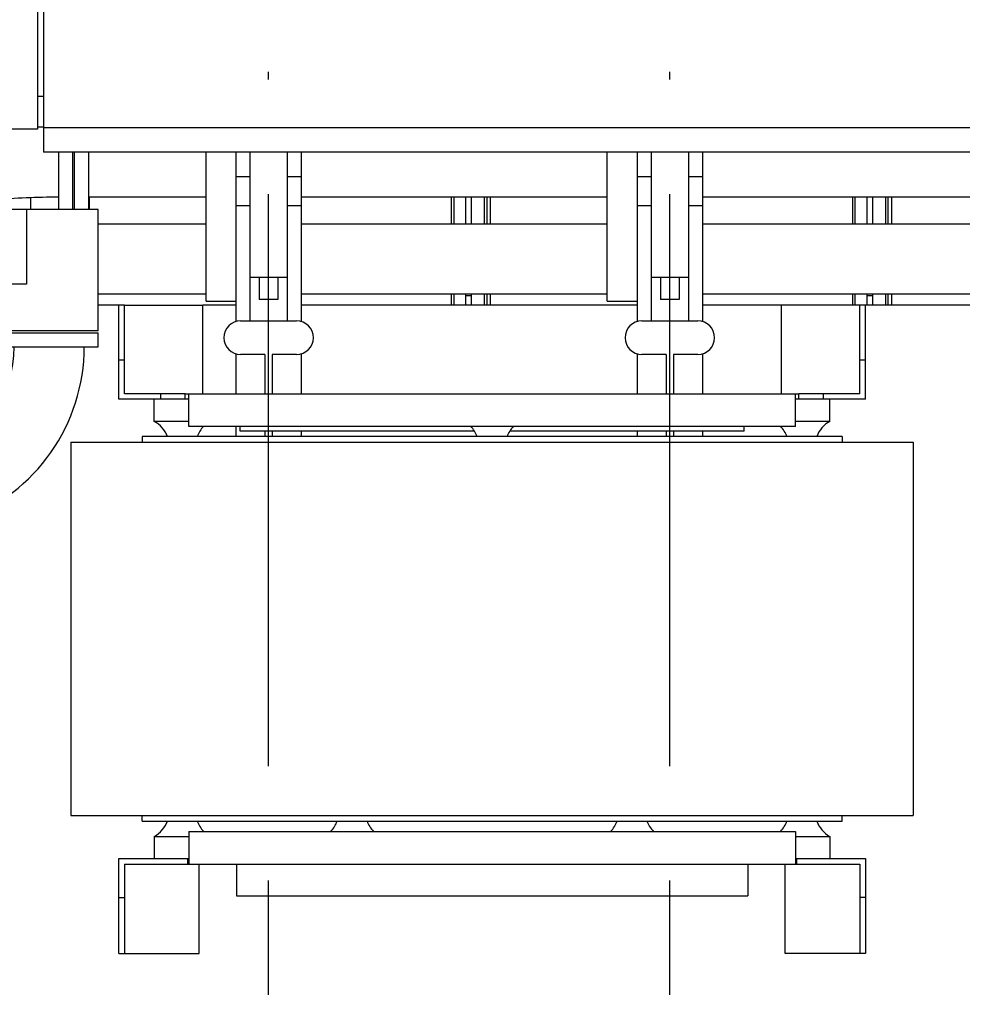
# Model space of a CAD drawing. Header units: millimetres. Extents: x 0 to 1189, y 0 to 841.
# Tile 119 of 175: x 463 to 504, y 701 to 743. Entities that reach past the tile are written whole.
import ezdxf
from ezdxf.enums import TextEntityAlignment as Align

# ---------------------------------------------------------------- set-up
doc = ezdxf.new("R2010")
doc.units = ezdxf.units.MM
doc.header["$LTSCALE"] = 65.395
doc.linetypes.add('CENTER', pattern=[0.6, 0.375, -0.075, 0.075, -0.075])
doc.layers.get('0').update_dxf_attribs({"linetype": 'CONTINUOUS'})
for name, color, linetype in [('25007_060000_TLKGS_KGS_V_ABL7', 7, 'CONTINUOUS'), ('25007_061000_TLKGS_KGS_V_ABL48', 7, 'CONTINUOUS'), ('25007_062000_TLKGS_KGS_TL_V_ABL8', 7, 'CONTINUOUS'), ('25007_116500_03_SIMPLE1_A_ABL196', 7, 'CONTINUOUS'), ('25007_116500_03_SIMPLE1_T1_A_PBL197', 7, 'CONTINUOUS'), ('25007_116500_03_SIMPLE1_T2_C_PBL386', 7, 'CONTINUOUS'), ('25007_833000_15_SIMPLE1_D_ABL16', 7, 'CONTINUOUS'), ('25007_833000_15_SIMPLE1_T1_D_PBL65', 7, 'CONTINUOUS'), ('25007_833000_15_SIMPLE1_T2_D_PBL199', 7, 'CONTINUOUS'), ('25007_833000_15_SIMPLE1_T3_D_PBL110', 7, 'CONTINUOUS'), ('25007_833000_15_SIMPLE1_T4_D_PBL17', 7, 'CONTINUOUS'), ('25007_833000_15_SIMPLE1_T5_D_PBL51', 7, 'CONTINUOUS'), ('25007_833000_15_SIMPLE1_T6_D_PBL25', 7, 'CONTINUOUS'), ('25007_833000_15_SIMPLE1_T7_D_PBL165', 7, 'CONTINUOUS'), ('25007_833000_15_SIMPLE1_T8_D_PBL34', 7, 'CONTINUOUS'), ('25007_833000_15_SIMPLE1_T9_D_PBL33', 7, 'CONTINUOUS'), ('25007_833000_15_SIMPLE1_T9_D_PBL59', 7, 'CONTINUOUS'), ('25007_884500_27_SIMPLE1_T1_X_PBL219', 7, 'CONTINUOUS'), ('25007_884500_27_SIMPLE1_T2_X_PBL220', 7, 'CONTINUOUS'), ('25007_884500_27_SIMPLE1_T3_X_PBL212', 7, 'CONTINUOUS'), ('25007_884500_27_SIMPLE1_X_ABL211', 7, 'CONTINUOUS'), ('25067_000000_IMO-2_SKL_PBL234', 7, 'CONTINUOUS'), ('25067_000000_TLKGS_MARKETING_ABL2', 7, 'CONTINUOUS'), ('25067_030000_TLKGS_V_ABL3', 7, 'CONTINUOUS'), ('25067_100000_TLKGS_V_ABL182', 7, 'CONTINUOUS'), ('25067_111000_21_SIMPLE1_A_ABL183', 7, 'CONTINUOUS'), ('25067_111000_21_SIMPLE1_T1_A_PBL184', 7, 'CONTINUOUS'), ('25067_111000_21_SIMPLE1_T2_A_PBL216', 7, 'CONTINUOUS'), ('25067_111000_21_SIMPLE1_T2_A_PBL244', 7, 'CONTINUOUS'), ('25067_111000_21_SIMPLE1_T2_A_PBL254', 7, 'CONTINUOUS'), ('25067_171000_21_SIMPLE1_A_ABL383', 7, 'CONTINUOUS'), ('25067_171000_21_SIMPLE1_T1_A_PBL384', 7, 'CONTINUOUS'), ('25067_700000_TLKGS_V_ABL4', 7, 'CONTINUOUS'), ('25067_727000_27_SIMPLE1_A_ABL5', 7, 'CONTINUOUS'), ('25067_727000_27_SIMPLE1_T1_A_PBL6', 7, 'CONTINUOUS'), ('25067_727200_01_SIMPLE1_T1_X_PBL233', 7, 'CONTINUOUS'), ('25067_727200_01_SIMPLE1_X_ABL232', 7, 'CONTINUOUS'), ('25067_800000_TLKGS_V_ABL213', 7, 'CONTINUOUS'), ('25067_832000_02_SIMPLE1_B_ABL214', 7, 'CONTINUOUS'), ('25067_832000_02_SIMPLE1_T1_B_PBL215', 7, 'CONTINUOUS'), ('new_view_1_VBL0', 7, 'CONTINUOUS')]:
    doc.layers.add(name, color=color, linetype=linetype)
doc.styles.get("Standard").update_dxf_attribs({"font": 'txt', "width": 0.6})
doc.dimstyles.new('DIMSTYLE_1', dxfattribs={"dimtxt": 3.5, "dimasz": 3.5, "dimexe": 1.8, "dimexo": 0, "dimgap": 0.875, "dimtad": 1, "dimlfac": 25, "dimdsep": 46, "dimtxsty": 'Standard', "dimblk": '_FILLED', "dimblk1": '_FILLED', "dimblk2": '_FILLED', "dimcen": 0.09, "dimadec": 0, "dimazin": 0, "dimtp": 2, "dimtm": 2, "dimtfac": 1, "dimtofl": 0, "dimtmove": 0, "dimatfit": 3, "dimldrblk": '_FILLED', "dimfxl": 1, "dimtolj": 1, "dimarcsym": 0})

# ---------------------------------------------------------------- blocks, each defined once
blk = doc.blocks.new('_FILLED')
at = {"color": 0, "linetype": 'ByBlock'}
blk.add_solid([(0, 0), (-1, 0.167), (-1, -0.167)], dxfattribs=at)
blk = doc.blocks.new('*D27')
at = {"color": 2, "linetype": 'Continuous'}
for p, q in [((407.48, 792.84), (407.48, 804.576)), ((560, 740.6), (560, 804.576)), ((407.48, 802.776), (483.74, 802.776)), ((560, 802.776), (483.74, 802.776))]:
    blk.add_line(p, q, dxfattribs=at)
at = {"color": 2, "linetype": 'Continuous', "xscale": 3.5, "yscale": 3.5, "zscale": 3.5, "rotation": 180}
blk.add_blockref('_FILLED', (407.48, 802.776), dxfattribs=at)
at = {"color": 2, "linetype": 'Continuous', "xscale": 3.5, "yscale": 3.5, "zscale": 3.5}
blk.add_blockref('_FILLED', (560, 802.776), dxfattribs=at)
at = {"color": 2, "linetype": 'Continuous', "width": 0.60119}
blk.add_text('3813', height=3.5, dxfattribs=at).set_placement((483.74, 803.651), align=Align.CENTER)
blk = doc.blocks.new('25067_727000_27_SIMPLE1_T1_A_PBL6', base_point=(489.375, 762.173))
at = {"layer": '25067_727000_27_SIMPLE1_T1_A_PBL6', "color": 7, "linetype": 'Continuous'}
for p, q in [((464.346, 771.818), (464.346, 737.16)), ((464.09, 770.691), (464.09, 738.14)), ((464.346, 739.54), (464.09, 739.54)), ((571.68, 738.2), (464.346, 738.2)), ((464.09, 738.14), (458.448, 738.14)), ((571.68, 737.16), (464.346, 737.16))]:
    blk.add_line(p, q, dxfattribs=at)
blk = doc.blocks.new('25067_727000_27_SIMPLE1_A_ABL5', base_point=(489.375, 762.173))
at = {"layer": '25067_727000_27_SIMPLE1_T1_A_PBL6'}
blk.add_blockref('25067_727000_27_SIMPLE1_T1_A_PBL6', (489.375, 762.173), dxfattribs=at)
blk = doc.blocks.new('25067_727200_01_SIMPLE1_T1_X_PBL233', base_point=(517, 729.68))
at = {"layer": '25067_727200_01_SIMPLE1_T1_X_PBL233', "color": 7, "linetype": 'Continuous'}
for p, q in [((472.6, 737.16), (472.6, 729.892)), ((473.2, 737.16), (473.2, 729.92)), ((474.8, 737.16), (474.8, 729.92)), ((475.4, 737.16), (475.4, 729.892)), ((489.8, 737.16), (489.8, 729.892)), ((490.4, 737.16), (490.4, 729.92)), ((492, 737.16), (492, 729.92)), ((492.6, 737.16), (492.6, 729.892)), ((472.6, 736.104), (473.2, 736.104)), ((474.8, 736.104), (475.4, 736.104)), ((489.8, 736.104), (490.4, 736.104)), ((492, 736.104), (492.6, 736.104)), ((472.6, 734.864), (473.2, 734.864)), ((474.8, 734.864), (475.4, 734.864)), ((489.8, 734.864), (490.4, 734.864)), ((492, 734.864), (492.6, 734.864)), ((473.2, 731.8), (474.8, 731.8)), ((473.6, 731.8), (473.6, 730.84)), ((474.4, 731.8), (474.4, 730.84)), ((490.4, 731.8), (492, 731.8)), ((490.8, 731.8), (490.8, 730.84)), ((491.6, 731.8), (491.6, 730.84)), ((474.4, 730.84), (473.6, 730.84)), ((491.6, 730.84), (490.8, 730.84)), ((472.8, 729.92), (475.2, 729.92)), ((490, 729.92), (492.4, 729.92)), ((472.6, 728.508), (472.6, 726.8)), ((473.84, 728.48), (472.8, 728.48)), ((473.84, 728.48), (473.84, 726.8)), ((474.16, 728.48), (474.16, 726.8)), ((475.2, 728.48), (474.16, 728.48)), ((475.4, 728.508), (475.4, 726.8)), ((489.8, 728.508), (489.8, 726.8)), ((491.04, 728.48), (490, 728.48)), ((491.04, 728.48), (491.04, 726.8)), ((491.36, 728.48), (491.36, 726.8)), ((492.4, 728.48), (491.36, 728.48)), ((492.6, 728.508), (492.6, 726.8)), ((472.6, 725.4), (472.6, 724.96)), ((473.84, 725.2), (473.84, 724.96)), ((474.16, 725.2), (474.16, 724.96)), ((475.4, 725.2), (475.4, 724.96)), ((489.8, 725.2), (489.8, 724.96)), ((491.04, 725.2), (491.04, 724.96)), ((491.36, 725.2), (491.36, 724.96)), ((492.6, 725.2), (492.6, 724.96))]:
    blk.add_line(p, q, dxfattribs=at)
for centre, start, end in [((472.8, 729.2), 90, 270), ((475.2, 729.2), 270, 90), ((490, 729.2), 90, 270), ((492.4, 729.2), 270, 90)]:
    blk.add_arc(centre, 0.72, start, end, dxfattribs=at)
blk = doc.blocks.new('25067_727200_01_SIMPLE1_X_ABL232', base_point=(517, 729.6801))
at = {"layer": '25067_727200_01_SIMPLE1_T1_X_PBL233'}
blk.add_blockref('25067_727200_01_SIMPLE1_T1_X_PBL233', (517, 729.6801), dxfattribs=at)
blk = doc.blocks.new('25067_700000_TLKGS_V_ABL4', base_point=(489.375, 754.693))
at = {"layer": '25067_727000_27_SIMPLE1_A_ABL5'}
blk.add_blockref('25067_727000_27_SIMPLE1_A_ABL5', (489.375, 762.173), dxfattribs=at)
at = {"layer": '25067_727200_01_SIMPLE1_X_ABL232'}
blk.add_blockref('25067_727200_01_SIMPLE1_X_ABL232', (517, 729.68), dxfattribs=at)
blk = doc.blocks.new('25067_111000_21_SIMPLE1_T1_A_PBL184', base_point=(514.5, 701.1))
at = {"layer": '25067_111000_21_SIMPLE1_T1_A_PBL184', "color": 7, "linetype": 'Continuous'}
for p, q in [((467.58, 730.6), (466.7, 730.6)), ((472.6, 730.6), (471.18, 730.6)), ((489.8, 730.6), (475.4, 730.6)), ((495.98, 730.6), (492.6, 730.6)), ((507, 730.6), (499.58, 730.6))]:
    blk.add_line(p, q, dxfattribs=at)
blk = doc.blocks.new('25067_111000_21_SIMPLE1_T2_A_PBL216', base_point=(474.38, 732.921))
at = {"layer": '25067_111000_21_SIMPLE1_T2_A_PBL216', "color": 7, "linetype": 'Continuous'}
for p, q in [((466.319, 734.696), (466.319, 735.242)), ((481.837, 734.084), (481.837, 735.242)), ((481.949, 734.084), (481.949, 735.242)), ((482.44, 735.242), (482.44, 734.084)), ((481.837, 730.6), (481.837, 731.084)), ((481.949, 730.6), (481.949, 731.084)), ((482.44, 731.084), (482.44, 730.6))]:
    blk.add_line(p, q, dxfattribs=at)
blk = doc.blocks.new('25067_111000_21_SIMPLE1_T2_A_PBL244', base_point=(491.16, 732.921))
at = {"layer": '25067_111000_21_SIMPLE1_T2_A_PBL244', "color": 7, "linetype": 'Continuous'}
for p, q in [((482.68, 735.242), (482.68, 734.084)), ((483.251, 734.084), (483.251, 735.242)), ((483.364, 734.084), (483.364, 735.242)), ((483.519, 734.084), (483.519, 735.242)), ((499.037, 734.084), (499.037, 735.242)), ((499.149, 734.084), (499.149, 735.242)), ((499.64, 735.242), (499.64, 734.084)), ((482.68, 731.084), (482.68, 730.6)), ((483.251, 730.6), (483.251, 731.084)), ((483.364, 730.6), (483.364, 731.084)), ((483.519, 730.6), (483.519, 731.084)), ((499.037, 730.6), (499.037, 731.084)), ((499.149, 730.6), (499.149, 731.084)), ((499.64, 731.084), (499.64, 730.6))]:
    blk.add_line(p, q, dxfattribs=at)
blk = doc.blocks.new('25067_111000_21_SIMPLE1_T2_A_PBL254', base_point=(508.36, 732.921))
at = {"layer": '25067_111000_21_SIMPLE1_T2_A_PBL254', "color": 7, "linetype": 'Continuous'}
for p, q in [((499.88, 735.242), (499.88, 734.084)), ((500.451, 734.084), (500.451, 735.242)), ((500.564, 734.084), (500.564, 735.242)), ((500.719, 734.084), (500.719, 735.242)), ((516.237, 734.084), (516.237, 735.242)), ((516.349, 734.084), (516.349, 735.242)), ((516.84, 735.242), (516.84, 734.084)), ((499.88, 731.084), (499.88, 730.6)), ((500.451, 730.6), (500.451, 731.084)), ((500.564, 730.6), (500.564, 731.084)), ((500.719, 730.6), (500.719, 731.084)), ((516.237, 730.6), (516.237, 731.084)), ((516.349, 730.6), (516.349, 731.084)), ((516.84, 731.084), (516.84, 730.6))]:
    blk.add_line(p, q, dxfattribs=at)
blk = doc.blocks.new('25067_111000_21_SIMPLE1_A_ABL183', base_point=(514.5, 704.38))
at = {"layer": '25067_111000_21_SIMPLE1_T1_A_PBL184'}
blk.add_blockref('25067_111000_21_SIMPLE1_T1_A_PBL184', (514.5, 701.1), dxfattribs=at)
at = {"layer": '25067_111000_21_SIMPLE1_T2_A_PBL216'}
blk.add_blockref('25067_111000_21_SIMPLE1_T2_A_PBL216', (474.38, 732.921), dxfattribs=at)
at = {"layer": '25067_111000_21_SIMPLE1_T2_A_PBL244'}
blk.add_blockref('25067_111000_21_SIMPLE1_T2_A_PBL244', (491.16, 732.921), dxfattribs=at)
at = {"layer": '25067_111000_21_SIMPLE1_T2_A_PBL254'}
blk.add_blockref('25067_111000_21_SIMPLE1_T2_A_PBL254', (508.36, 732.921), dxfattribs=at)
blk = doc.blocks.new('25067_171000_21_SIMPLE1_T1_A_PBL384', base_point=(525.82, 733.88))
at = {"layer": '25067_171000_21_SIMPLE1_T1_A_PBL384', "color": 7, "linetype": 'Continuous'}
for p, q in [((568.74, 730.72), (568.74, 737.16)), ((568.86, 730.72), (568.86, 737.16)), ((569.02, 737.16), (569.02, 730.758)), ((569.08, 737.16), (569.08, 730.72)), ((482.68, 731), (482.44, 731)), ((499.88, 731), (499.64, 731)), ((517.08, 731), (516.84, 731)), ((534.28, 731), (534.04, 731)), ((551.48, 731), (551.24, 731)), ((568.44, 730.72), (569.2, 730.72)), ((569.08, 730.962), (569.02, 730.962)), ((569.08, 730.758), (569.02, 730.758)), ((569.2, 730.6), (569.2, 730.72))]:
    blk.add_line(p, q, dxfattribs=at)
blk = doc.blocks.new('25067_171000_21_SIMPLE1_A_ABL383', base_point=(525.82, 733.88))
at = {"layer": '25067_171000_21_SIMPLE1_T1_A_PBL384'}
blk.add_blockref('25067_171000_21_SIMPLE1_T1_A_PBL384', (525.82, 733.88), dxfattribs=at)
blk = doc.blocks.new('25067_100000_TLKGS_V_ABL182', base_point=(514.5, 704.38))
at = {"layer": '25067_111000_21_SIMPLE1_A_ABL183'}
blk.add_blockref('25067_111000_21_SIMPLE1_A_ABL183', (514.5, 704.38), dxfattribs=at)
at = {"layer": '25067_171000_21_SIMPLE1_A_ABL383'}
blk.add_blockref('25067_171000_21_SIMPLE1_A_ABL383', (525.82, 733.88), dxfattribs=at)
blk = doc.blocks.new('25067_832000_02_SIMPLE1_T1_B_PBL215', base_point=(514.18, 733.961))
at = {"layer": '25067_832000_02_SIMPLE1_T1_B_PBL215', "color": 7, "linetype": 'Continuous'}
for p, q in [((465.68, 734.696), (465.68, 737.16)), ((466.28, 737.16), (466.28, 734.696)), ((471.32, 730.762), (471.32, 737.16)), ((488.52, 730.762), (488.52, 737.16)), ((466.28, 735.242), (471.32, 735.242)), ((475.4, 735.242), (488.52, 735.242)), ((492.6, 735.242), (505.72, 735.242)), ((466.7, 734.084), (471.32, 734.084)), ((475.4, 734.084), (488.52, 734.084)), ((492.6, 734.084), (505.72, 734.084)), ((466.7, 731.084), (471.32, 731.084)), ((475.4, 731.084), (488.52, 731.084)), ((492.6, 731.084), (505.72, 731.084)), ((471.32, 730.762), (472.6, 730.762)), ((488.52, 730.762), (489.8, 730.762))]:
    blk.add_line(p, q, dxfattribs=at)
blk = doc.blocks.new('25067_832000_02_SIMPLE1_B_ABL214', base_point=(514.18, 733.961))
at = {"layer": '25067_832000_02_SIMPLE1_T1_B_PBL215'}
blk.add_blockref('25067_832000_02_SIMPLE1_T1_B_PBL215', (514.18, 733.961), dxfattribs=at)
blk = doc.blocks.new('25067_800000_TLKGS_V_ABL213', base_point=(514.18, 733.961))
at = {"layer": '25067_832000_02_SIMPLE1_B_ABL214'}
blk.add_blockref('25067_832000_02_SIMPLE1_B_ABL214', (514.18, 733.961), dxfattribs=at)
blk = doc.blocks.new('25067_030000_TLKGS_V_ABL3', base_point=(493.835, 729.393))
at = {"layer": '25067_100000_TLKGS_V_ABL182'}
blk.add_blockref('25067_100000_TLKGS_V_ABL182', (514.5, 704.38), dxfattribs=at)
at = {"layer": '25067_700000_TLKGS_V_ABL4'}
blk.add_blockref('25067_700000_TLKGS_V_ABL4', (489.375, 754.693), dxfattribs=at)
at = {"layer": '25067_800000_TLKGS_V_ABL213'}
blk.add_blockref('25067_800000_TLKGS_V_ABL213', (514.18, 733.961), dxfattribs=at)
blk = doc.blocks.new('25007_833000_15_SIMPLE1_T4_D_PBL17', base_point=(423.04, 719.82))
at = {"layer": '25007_833000_15_SIMPLE1_T4_D_PBL17', "color": 7, "linetype": 'Continuous'}
for p, q in [((427.798, 727.06), (423.202, 727.06)), ((425.3, 725.868), (425.3, 726.968)), ((425.7, 726.968), (425.3, 726.968)), ((425.7, 725.868), (425.7, 726.968)), ((422.6, 726.458), (422.6, 723.75)), ((428.4, 721.981), (428.4, 726.458)), ((424.305, 725.397), (421.04, 722.243)), ((422.692, 723.96), (422.692, 724.36)), ((422.692, 724.36), (423.231, 724.36)), ((427.208, 724.36), (428.308, 724.36)), ((428.308, 723.96), (428.308, 724.36)), ((422.692, 723.96), (422.817, 723.96)), ((427.208, 723.96), (428.308, 723.96)), ((426.695, 722.923), (423.43, 719.769)), ((425.7, 721.352), (425.7, 721.962)), ((425.3, 721.352), (425.3, 721.575)), ((425.7, 721.352), (425.3, 721.352)), ((424.974, 721.26), (427.798, 721.26)), ((419.66, 718.992), (419.66, 715.66)), ((423.1, 718.992), (423.1, 715.66)), ((419.672, 715.672), (417.78, 713.78)), ((419.672, 715.672), (419.672, 713.78)), ((421.18, 713.78), (421.18, 715.572)), ((421.58, 713.78), (421.58, 715.572)), ((423.088, 715.672), (423.088, 713.78)), ((424.986, 713.78), (423.088, 715.672)), ((421.58, 715.02), (421.18, 715.02)), ((417.68, 712.58), (417.68, 713.78)), ((417.68, 713.78), (425.08, 713.78)), ((425.08, 712.58), (425.08, 713.78)), ((417.68, 712.58), (425.08, 712.58))]:
    blk.add_line(p, q, dxfattribs=at)
for centre in [(421.38, 718.98), (421.38, 716.18)]:
    blk.add_circle(centre, 0.64, dxfattribs=at)
for centre, radius, start, end in [((425.5, 724.16), 3.7, 128.3917, 141.6083), ((425.5, 724.16), 3.7, 38.3917, 51.6083), ((425.5, 724.16), 1.72, 314.0098, 134.0098), ((424.18, 718.992), 4.52, 134.0098, 180), ((425.5, 724.16), 3.7, 308.3917, 311.7666), ((424.18, 718.992), 1.08, 134.0098, 180)]:
    blk.add_arc(centre, radius, start, end, dxfattribs=at)
blk = doc.blocks.new('25007_833000_15_SIMPLE1_T6_D_PBL25', base_point=(433.64, 733.9))
at = {"layer": '25007_833000_15_SIMPLE1_T6_D_PBL25', "color": 7, "linetype": 'Continuous'}
for p, q in [((443.48, 738.847), (441.588, 736.948)), ((443.48, 731.54), (443.48, 738.94)), ((444.68, 738.94), (443.48, 738.94)), ((444.68, 731.54), (444.68, 738.94)), ((432.271, 736.96), (441.6, 736.96)), ((441.588, 736.948), (443.48, 736.948)), ((424.639, 733.249), (430.009, 736.353)), ((443.48, 735.44), (441.688, 735.44)), ((442.24, 735.44), (442.24, 735.04)), ((443.48, 735.04), (441.688, 735.04)), ((427.08, 734.66), (423.202, 734.66)), ((425.3, 733.631), (425.3, 734.567)), ((425.7, 734.567), (425.3, 734.567)), ((425.7, 733.862), (425.7, 734.567)), ((422.6, 734.058), (422.6, 729.462)), ((432.271, 733.52), (441.6, 733.52)), ((441.588, 733.532), (443.48, 731.633)), ((441.588, 733.532), (443.48, 733.532)), ((426.361, 730.271), (431.731, 733.375)), ((422.9, 731.96), (422.9, 731.56)), ((423.792, 731.96), (422.9, 731.96)), ((423.792, 731.56), (422.9, 731.56)), ((428.4, 729.462), (428.4, 731.45)), ((444.68, 731.54), (443.48, 731.54)), ((425.3, 728.953), (425.3, 730.052)), ((425.7, 728.953), (425.7, 730.052)), ((425.7, 728.953), (425.3, 728.953)), ((423.202, 728.86), (427.798, 728.86))]:
    blk.add_line(p, q, dxfattribs=at)
for centre in [(438.28, 735.24), (441.08, 735.24)]:
    blk.add_circle(centre, 0.64, dxfattribs=at)
for centre, radius, start, end in [((432.271, 732.44), 4.52, 90, 120.0311), ((425.5, 731.76), 3.7, 128.3917, 141.6083), ((432.271, 732.44), 1.08, 90, 120.0311), ((425.5, 731.76), 1.72, 120.0311, 300.0311), ((425.5, 731.76), 3.7, 218.3917, 231.6083), ((425.5, 731.76), 3.7, 308.3917, 321.6083)]:
    blk.add_arc(centre, radius, start, end, dxfattribs=at)
blk = doc.blocks.new('25007_833000_15_SIMPLE1_T9_D_PBL33', base_point=(428.98, 712.1))
at = {"layer": '25007_833000_15_SIMPLE1_T9_D_PBL33', "color": 7, "linetype": 'Continuous'}
for p, q in [((425.28, 712.5), (425.28, 711.7)), ((432.68, 712.5), (425.28, 712.5)), ((432.68, 712.5), (432.68, 711.7)), ((432.68, 711.7), (425.28, 711.7))]:
    blk.add_line(p, q, dxfattribs=at)
blk = doc.blocks.new('25007_833000_15_SIMPLE1_T8_D_PBL34', base_point=(430.07, 719.82))
at = {"layer": '25007_833000_15_SIMPLE1_T8_D_PBL34', "color": 7, "linetype": 'Continuous'}
for p, q in [((433.83, 727.06), (430.802, 727.06)), ((432.9, 725.868), (432.9, 726.968)), ((433.3, 726.968), (432.9, 726.968)), ((433.3, 725.868), (433.3, 726.968)), ((430.2, 726.458), (430.2, 723.75)), ((431.905, 725.397), (428.64, 722.243)), ((430.292, 723.96), (430.292, 724.36)), ((430.292, 724.36), (430.831, 724.36)), ((434.808, 724.36), (434.86, 724.36)), ((430.292, 723.96), (430.417, 723.96)), ((434.808, 723.96), (434.86, 723.96)), ((434.295, 722.923), (431.03, 719.769)), ((433.3, 721.352), (433.3, 721.962)), ((432.9, 721.352), (432.9, 721.575)), ((433.3, 721.352), (432.9, 721.352)), ((432.574, 721.26), (434.86, 721.26)), ((427.26, 718.992), (427.26, 715.66)), ((430.7, 718.992), (430.7, 715.66)), ((427.272, 715.672), (425.38, 713.78)), ((427.272, 715.672), (427.272, 713.78)), ((428.78, 713.78), (428.78, 715.572)), ((429.18, 713.78), (429.18, 715.572)), ((430.688, 715.672), (430.688, 713.78)), ((432.586, 713.78), (430.688, 715.672)), ((429.18, 715.02), (428.78, 715.02)), ((425.28, 712.58), (425.28, 713.78)), ((425.28, 713.78), (432.68, 713.78)), ((432.68, 712.58), (432.68, 713.78)), ((425.28, 712.58), (432.68, 712.58))]:
    blk.add_line(p, q, dxfattribs=at)
for centre in [(428.98, 718.98), (428.98, 716.18)]:
    blk.add_circle(centre, 0.64, dxfattribs=at)
for centre, radius, start, end in [((433.1, 724.16), 3.7, 128.3917, 141.6083), ((433.1, 724.16), 1.72, 314.0098, 134.0098), ((431.78, 718.992), 4.52, 134.0098, 180), ((431.78, 718.992), 1.08, 134.0098, 180)]:
    blk.add_arc(centre, radius, start, end, dxfattribs=at)
blk = doc.blocks.new('25007_833000_15_SIMPLE1_T5_D_PBL51', base_point=(435.24, 723.05))
at = {"layer": '25007_833000_15_SIMPLE1_T5_D_PBL51', "color": 7, "linetype": 'Continuous'}
for p, q in [((432.9, 733.468), (432.9, 733.52)), ((433.3, 733.468), (433.3, 733.52)), ((436, 730.18), (436, 733.52)), ((430.2, 732.49), (430.2, 729.462)), ((434.589, 732.621), (437.693, 727.251)), ((430.293, 731.56), (430.293, 731.96)), ((430.293, 731.96), (431.392, 731.96)), ((434.971, 731.96), (435.907, 731.96)), ((435.907, 731.56), (435.907, 731.96)), ((430.293, 731.56), (431.392, 731.56)), ((435.202, 731.56), (435.907, 731.56)), ((431.611, 730.899), (434.715, 725.529)), ((430.802, 728.86), (432.79, 728.86)), ((434.86, 724.989), (434.86, 715.66)), ((438.3, 724.989), (438.3, 715.66)), ((434.872, 715.672), (432.973, 713.78)), ((434.872, 715.672), (434.872, 713.78)), ((436.38, 713.78), (436.38, 715.572)), ((436.78, 713.78), (436.78, 715.572)), ((438.288, 715.672), (438.288, 713.78)), ((440.187, 713.78), (438.288, 715.672)), ((436.78, 715.02), (436.38, 715.02)), ((432.88, 712.58), (432.88, 713.78)), ((432.88, 713.78), (440.28, 713.78)), ((440.28, 712.58), (440.28, 713.78)), ((432.88, 712.58), (440.28, 712.58))]:
    blk.add_line(p, q, dxfattribs=at)
for centre in [(436.58, 718.98), (436.58, 716.18)]:
    blk.add_circle(centre, 0.64, dxfattribs=at)
for centre, radius, start, end in [((433.1, 731.76), 1.72, 30.0311, 210.0311), ((433.1, 731.76), 3.7, 218.3917, 231.6083), ((433.78, 724.989), 4.52, 0, 30.0311), ((433.78, 724.989), 1.08, 0, 30.0311)]:
    blk.add_arc(centre, radius, start, end, dxfattribs=at)
blk = doc.blocks.new('25007_833000_15_SIMPLE1_T9_D_PBL59', base_point=(431.72, 713.446))
at = {"layer": '25007_833000_15_SIMPLE1_T9_D_PBL59', "color": 7, "linetype": 'Continuous'}
for p, q in [((432.12, 715.376), (431.88, 715.376)), ((432.12, 714.245), (432.12, 715.376)), ((431.32, 712.5), (431.32, 712.58)), ((432.12, 712.5), (432.12, 712.58)), ((431.32, 711.515), (431.32, 711.7)), ((432.12, 711.515), (432.12, 711.7))]:
    blk.add_line(p, q, dxfattribs=at)
blk = doc.blocks.new('25007_833000_15_SIMPLE1_T1_D_PBL65', base_point=(449.45, 718.696))
at = {"layer": '25007_833000_15_SIMPLE1_T1_D_PBL65', "color": 7, "linetype": 'Continuous'}
for p, q in [((462.5, 728.816), (462.5, 729.416)), ((462.5, 729.416), (466.7, 729.416)), ((466.7, 728.816), (466.7, 729.416)), ((462.5, 728.816), (466.7, 728.816)), ((452.428, 721.513), (459.872, 724.215)), ((453.452, 718.693), (460.896, 721.395)), ((444.493, 714.616), (449.531, 719.666)), ((447.579, 713.46), (451.655, 717.547)), ((432.2, 714.165), (432.2, 715.376)), ((433, 715.376), (432.2, 715.376)), ((433, 713.807), (433, 715.376)), ((440.28, 713.176), (441.024, 713.176)), ((432.2, 707.976), (432.2, 711.676)), ((433, 707.976), (433, 711.676)), ((442.7, 710.367), (442.7, 709.104)), ((433, 710.176), (434.763, 710.176)), ((438.363, 710.176), (440.352, 710.176)), ((438.5, 709.104), (438.5, 710.176)), ((440.687, 710.176), (441.024, 710.176)), ((442.1, 708.745), (439.1, 708.745)), ((442.1, 708.54), (439.1, 708.54)), ((433, 707.976), (432.2, 707.976))]:
    blk.add_line(p, q, dxfattribs=at)
for centre, radius, start, end in [((458.2, 728.821), 4.9, 289.9548, 359.9405), ((458.2, 728.821), 7.9, 289.9548, 359.9631), ((455.124, 714.087), 7.9, 109.9548, 135.0723), ((455.124, 714.087), 4.9, 109.9548, 135.0723), ((441.024, 718.076), 4.9, 270, 315.0723), ((441.024, 718.076), 7.9, 270, 300.8558)]:
    blk.add_arc(centre, radius, start, end, dxfattribs=at)
for points, knots in [([(441.839, 710.227), (441.737, 709.984), (441.364, 709.549), (440.551, 709.309), (439.728, 709.517), (439.337, 709.936), (439.223, 710.175)], [0, 0, 0, 0, 0.245797, 0.499499, 0.753555, 1, 1, 1, 1]), ([(440.687, 710.176), (440.66, 710.176), (440.548, 710.176), (440.436, 710.176), (440.352, 710.176)], [0, 0, 0, 0, 0.246273, 1, 1, 1, 1]), ([(439.1, 708.745), (439.022, 708.745), (438.866, 708.774), (438.667, 708.898), (438.532, 709.085), (438.5, 709.235), (438.5, 709.309)], [0, 0, 0, 0, 0.257136, 0.510151, 0.757222, 1, 1, 1, 1]), ([(439.1, 708.54), (439.022, 708.54), (438.866, 708.569), (438.667, 708.693), (438.532, 708.88), (438.5, 709.03), (438.5, 709.104)], [0, 0, 0, 0, 0.257136, 0.510151, 0.757222, 1, 1, 1, 1]), ([(442.7, 709.309), (442.7, 709.235), (442.668, 709.085), (442.533, 708.898), (442.334, 708.774), (442.178, 708.745), (442.1, 708.745)], [0, 0, 0, 0, 0.242778, 0.489849, 0.742864, 1, 1, 1, 1]), ([(442.7, 709.104), (442.7, 709.03), (442.668, 708.88), (442.533, 708.693), (442.334, 708.569), (442.178, 708.54), (442.1, 708.54)], [0, 0, 0, 0, 0.242778, 0.489849, 0.742864, 1, 1, 1, 1])]:
    blk.add_open_spline(points, degree=3, knots=knots, dxfattribs=at)
blk = doc.blocks.new('25007_833000_15_SIMPLE1_T3_D_PBL110', base_point=(441.317, 707.29))
at = {"layer": '25007_833000_15_SIMPLE1_T3_D_PBL110', "color": 7, "linetype": 'Continuous'}
for p, q in [((438.5, 709.104), (438.5, 708.769)), ((442.7, 708.769), (442.7, 709.104)), ((439.06, 708.448), (442.14, 708.448)), ((439.06, 708.243), (442.14, 708.243)), ((439.1, 707.871), (439.1, 708.243)), ((442.1, 707.871), (442.1, 708.243)), ((444.3, 707.871), (444.3, 707.412))]:
    blk.add_line(p, q, dxfattribs=at)
blk.add_arc((440.6, 709.286), 1.5, 224.2502, 315.7498, dxfattribs=at)
for points, knots in [([(442.701, 710.366), (442.94, 710.231), (443.382, 709.915), (443.899, 709.309), (444.225, 708.614), (444.3, 708.116), (444.3, 707.871)], [0, 0, 0, 0, 0.266342, 0.520218, 0.763273, 1, 1, 1, 1]), ([(438.5, 708.974), (438.5, 708.906), (438.53, 708.766), (438.656, 708.591), (438.842, 708.475), (438.987, 708.448), (439.06, 708.448)], [0, 0, 0, 0, 0.242782, 0.489854, 0.742867, 1, 1, 1, 1]), ([(438.5, 708.769), (438.5, 708.7), (438.53, 708.56), (438.656, 708.386), (438.842, 708.27), (438.987, 708.243), (439.06, 708.243)], [0, 0, 0, 0, 0.242782, 0.489854, 0.742867, 1, 1, 1, 1]), ([(442.14, 708.448), (442.213, 708.448), (442.358, 708.475), (442.544, 708.591), (442.67, 708.766), (442.7, 708.906), (442.7, 708.974)], [0, 0, 0, 0, 0.257133, 0.510146, 0.757218, 1, 1, 1, 1]), ([(442.14, 708.243), (442.213, 708.243), (442.358, 708.27), (442.544, 708.386), (442.67, 708.56), (442.7, 708.7), (442.7, 708.769)], [0, 0, 0, 0, 0.257133, 0.510146, 0.757218, 1, 1, 1, 1]), ([(439.1, 707.871), (439.1, 707.71), (439.185, 707.373), (439.529, 706.967), (440.024, 706.703), (440.406, 706.643), (440.6, 706.643)], [0, 0, 0, 0, 0.226674, 0.46766, 0.727544, 1, 1, 1, 1]), ([(444.3, 707.871), (444.3, 707.673), (444.251, 707.271), (443.961, 706.493), (443.242, 705.638), (442.02, 704.99), (441.078, 704.841), (440.6, 704.841)], [0, 0, 0, 0, 0.112925, 0.227889, 0.468496, 0.727972, 1, 1, 1, 1]), ([(440.6, 706.643), (440.794, 706.643), (441.176, 706.703), (441.671, 706.967), (442.015, 707.373), (442.1, 707.71), (442.1, 707.871)], [0, 0, 0, 0, 0.272456, 0.53234, 0.773326, 1, 1, 1, 1]), ([(444.3, 707.412), (444.3, 707.214), (444.251, 706.812), (443.961, 706.034), (443.242, 705.18), (442.02, 704.531), (441.078, 704.382), (440.6, 704.382)], [0, 0, 0, 0, 0.112925, 0.227889, 0.468496, 0.727972, 1, 1, 1, 1]), ([(440.6, 704.841), (440.202, 704.841), (439.415, 704.944), (438.684, 705.257), (438.357, 705.461)], [0, 0, 0, 0, 0.508316, 1, 1, 1, 1]), ([(440.6, 704.382), (440.197, 704.382), (439.402, 704.487), (438.663, 704.808), (438.335, 705.016)], [0, 0, 0, 0, 0.508502, 1, 1, 1, 1]), ([(438.483, 704.927), (438.556, 704.847), (438.881, 704.537), (439.291, 704.32), (439.614, 704.213)], [0, 0, 0, 0, 0.241573, 1, 1, 1, 1]), ([(438.489, 704.917), (438.573, 704.839), (438.943, 704.541), (439.389, 704.341), (439.737, 704.25)], [0, 0, 0, 0, 0.242285, 1, 1, 1, 1]), ([(438.604, 704.863), (438.689, 704.793), (439.061, 704.525), (439.496, 704.35), (439.834, 704.272)], [0, 0, 0, 0, 0.242991, 1, 1, 1, 1]), ([(442.596, 704.863), (442.511, 704.793), (442.139, 704.525), (441.704, 704.35), (441.366, 704.272)], [0, 0, 0, 0, 0.242991, 1, 1, 1, 1]), ([(442.711, 704.917), (442.627, 704.839), (442.257, 704.541), (441.811, 704.341), (441.463, 704.25)], [0, 0, 0, 0, 0.242285, 1, 1, 1, 1]), ([(442.717, 704.927), (442.644, 704.847), (442.319, 704.537), (441.909, 704.32), (441.586, 704.213)], [0, 0, 0, 0, 0.241573, 1, 1, 1, 1])]:
    blk.add_open_spline(points, degree=3, knots=knots, dxfattribs=at)
blk = doc.blocks.new('25007_833000_15_SIMPLE1_T7_D_PBL165', base_point=(455.18, 735.24))
at = {"layer": '25007_833000_15_SIMPLE1_T7_D_PBL165', "color": 7, "linetype": 'Continuous'}
for p, q in [((444.76, 731.54), (444.76, 738.94)), ((445.56, 738.94), (444.76, 738.94)), ((445.56, 731.54), (445.56, 738.94)), ((465, 737.16), (465, 734.696)), ((465.6, 737.16), (465.6, 734.696)), ((445.56, 736.74), (458.76, 736.74)), ((460.26, 735.24), (460.26, 735.732)), ((445.56, 733.74), (458.76, 733.74)), ((445.56, 731.54), (444.76, 731.54))]:
    blk.add_line(p, q, dxfattribs=at)
for centre, radius, start, end in [((465.142, 697.293), 40.947, 91.1149, 91.4747), ((458.76, 735.24), 1.5, 270, 90)]:
    blk.add_arc(centre, radius, start, end, dxfattribs=at)
for points, knots in [([(457.597, 736.74), (457.721, 736.909), (458.008, 737.179), (458.501, 737.446), (459.004, 737.628), (459.766, 737.827), (460.882, 738.011), (461.824, 738.103), (462.338, 738.141)], [0, 0, 0, 0, 0.123782, 0.228956, 0.330665, 0.439729, 0.694982, 1, 1, 1, 1]), ([(460.195, 734.835), (460.483, 734.902), (461.159, 735.016), (462.76, 735.188), (464.074, 735.236), (465, 735.24)], [0, 0, 0, 0, 0.184223, 0.424856, 1, 1, 1, 1])]:
    blk.add_open_spline(points, degree=3, knots=knots, dxfattribs=at)
blk = doc.blocks.new('25007_833000_15_SIMPLE1_T2_D_PBL199', base_point=(464.6, 732.096))
at = {"layer": '25007_833000_15_SIMPLE1_T2_D_PBL199', "color": 7, "linetype": 'Continuous'}
for p, q in [((462.5, 729.496), (462.5, 734.696)), ((466.7, 734.696), (462.5, 734.696)), ((463.62, 734.696), (463.62, 731.496)), ((466.7, 729.496), (466.7, 734.696)), ((463.62, 731.496), (462.5, 731.496)), ((466.7, 729.496), (462.5, 729.496))]:
    blk.add_line(p, q, dxfattribs=at)
blk = doc.blocks.new('25007_833000_15_SIMPLE1_D_ABL16', base_point=(442.19, 721.577))
at = {"layer": '25007_833000_15_SIMPLE1_T1_D_PBL65'}
blk.add_blockref('25007_833000_15_SIMPLE1_T1_D_PBL65', (449.45, 718.696), dxfattribs=at)
at = {"layer": '25007_833000_15_SIMPLE1_T2_D_PBL199'}
blk.add_blockref('25007_833000_15_SIMPLE1_T2_D_PBL199', (464.6, 732.096), dxfattribs=at)
at = {"layer": '25007_833000_15_SIMPLE1_T3_D_PBL110'}
blk.add_blockref('25007_833000_15_SIMPLE1_T3_D_PBL110', (441.317, 707.29), dxfattribs=at)
at = {"layer": '25007_833000_15_SIMPLE1_T4_D_PBL17'}
blk.add_blockref('25007_833000_15_SIMPLE1_T4_D_PBL17', (423.04, 719.82), dxfattribs=at)
at = {"layer": '25007_833000_15_SIMPLE1_T5_D_PBL51'}
blk.add_blockref('25007_833000_15_SIMPLE1_T5_D_PBL51', (435.24, 723.05), dxfattribs=at)
at = {"layer": '25007_833000_15_SIMPLE1_T6_D_PBL25'}
blk.add_blockref('25007_833000_15_SIMPLE1_T6_D_PBL25', (433.64, 733.9), dxfattribs=at)
at = {"layer": '25007_833000_15_SIMPLE1_T7_D_PBL165'}
blk.add_blockref('25007_833000_15_SIMPLE1_T7_D_PBL165', (455.18, 735.24), dxfattribs=at)
at = {"layer": '25007_833000_15_SIMPLE1_T8_D_PBL34'}
blk.add_blockref('25007_833000_15_SIMPLE1_T8_D_PBL34', (430.07, 719.82), dxfattribs=at)
at = {"layer": '25007_833000_15_SIMPLE1_T9_D_PBL33'}
blk.add_blockref('25007_833000_15_SIMPLE1_T9_D_PBL33', (428.98, 712.1), dxfattribs=at)
at = {"layer": '25007_833000_15_SIMPLE1_T9_D_PBL59'}
blk.add_blockref('25007_833000_15_SIMPLE1_T9_D_PBL59', (431.72, 713.446), dxfattribs=at)
blk = doc.blocks.new('25007_116500_03_SIMPLE1_T1_A_PBL197', base_point=(461.753, 746.2))
at = {"layer": '25007_116500_03_SIMPLE1_T1_A_PBL197', "color": 7, "linetype": 'Continuous'}
for p, q in [((464.09, 761.8), (464.346, 761.8)), ((464.09, 761), (464.346, 761)), ((460.201, 738.14), (460.201, 737.891)), ((463.801, 735.216), (463.801, 734.696)), ((460.201, 734.835), (460.201, 731.4)), ((459.16, 731.4), (459.16, 730.6)), ((462.5, 731.4), (459.16, 731.4))]:
    blk.add_line(p, q, dxfattribs=at)
blk = doc.blocks.new('25007_116500_03_SIMPLE1_T2_C_PBL386', base_point=(464.2176, 762.32))
at = {"layer": '25007_116500_03_SIMPLE1_T2_C_PBL386', "color": 7, "linetype": 'Continuous'}
for p, q in [((464.3456, 762.72), (464.0896, 762.72)), ((464.3456, 761.92), (464.0896, 761.92))]:
    blk.add_line(p, q, dxfattribs=at)
blk = doc.blocks.new('25007_116500_03_SIMPLE1_A_ABL196', base_point=(461.7528, 746.66))
at = {"layer": '25007_116500_03_SIMPLE1_T1_A_PBL197'}
blk.add_blockref('25007_116500_03_SIMPLE1_T1_A_PBL197', (461.7528, 746.2), dxfattribs=at)
at = {"layer": '25007_116500_03_SIMPLE1_T2_C_PBL386'}
blk.add_blockref('25007_116500_03_SIMPLE1_T2_C_PBL386', (464.2176, 762.32), dxfattribs=at)
blk = doc.blocks.new('25007_062000_TLKGS_KGS_TL_V_ABL8', base_point=(427.311, 741.628))
at = {"layer": '25007_116500_03_SIMPLE1_A_ABL196'}
blk.add_blockref('25007_116500_03_SIMPLE1_A_ABL196', (461.753, 746.66), dxfattribs=at)
at = {"layer": '25007_833000_15_SIMPLE1_D_ABL16'}
blk.add_blockref('25007_833000_15_SIMPLE1_D_ABL16', (442.19, 721.577), dxfattribs=at)
blk = doc.blocks.new('25007_884500_27_SIMPLE1_T3_X_PBL212', base_point=(483.58, 716.72))
at = {"layer": '25007_884500_27_SIMPLE1_T3_X_PBL212', "color": 7, "linetype": 'Continuous'}
for p, q in [((465.53, 724.72), (465.53, 708.72)), ((465.53, 724.72), (501.63, 724.72)), ((501.63, 724.72), (501.63, 708.72)), ((465.53, 708.72), (501.63, 708.72))]:
    blk.add_line(p, q, dxfattribs=at)
blk = doc.blocks.new('25007_884500_27_SIMPLE1_T1_X_PBL219', base_point=(483.58, 705.84))
at = {"layer": '25007_884500_27_SIMPLE1_T1_X_PBL219', "color": 7, "linetype": 'Continuous'}
for p, q in [((468.58, 708.48), (468.58, 708.72)), ((498.58, 708.48), (498.58, 708.72)), ((468.58, 708.48), (498.58, 708.48)), ((469.1, 707.825), (469.1, 706.88)), ((469.1, 707.825), (470.58, 707.825)), ((470.58, 708.04), (470.58, 706.64)), ((470.58, 708.04), (496.58, 708.04)), ((496.58, 708.04), (496.58, 706.64)), ((496.58, 707.825), (498.06, 707.825)), ((498.06, 707.825), (498.06, 706.88)), ((467.58, 702.8), (467.58, 706.88)), ((467.58, 706.88), (470.526, 706.88)), ((467.82, 706.64), (467.82, 702.8)), ((467.82, 706.64), (470.526, 706.64)), ((470.526, 706.88), (470.526, 706.64)), ((470.526, 706.88), (470.58, 706.88)), ((470.526, 706.64), (496.634, 706.64)), ((471.02, 702.8), (471.02, 706.64)), ((472.62, 706.64), (472.62, 705.28)), ((494.54, 706.64), (494.54, 705.28)), ((496.14, 702.8), (496.14, 706.64)), ((496.58, 706.88), (496.634, 706.88)), ((496.634, 706.88), (496.634, 706.64)), ((496.634, 706.88), (499.58, 706.88)), ((496.634, 706.64), (499.34, 706.64)), ((499.34, 706.64), (499.34, 702.8)), ((499.58, 706.88), (499.58, 702.8)), ((472.62, 705.28), (494.54, 705.28)), ((467.58, 705.2), (467.82, 705.2)), ((499.58, 705.2), (499.34, 705.2)), ((467.58, 702.8), (467.82, 702.8)), ((467.82, 702.8), (471.02, 702.8)), ((499.34, 702.8), (496.14, 702.8)), ((499.58, 702.8), (499.34, 702.8))]:
    blk.add_line(p, q, dxfattribs=at)
for centre, start, end in [((468.529, 708.88), 298.4343, 340.5301), ((472.071, 708.88), 199.4699, 224.6555), ((475.809, 708.88), 315.3445, 340.5301), ((479.351, 708.88), 199.4699, 224.6555), ((487.809, 708.88), 315.3445, 340.5301), ((491.351, 708.88), 199.4699, 224.6555), ((495.089, 708.88), 315.3445, 340.5301), ((498.631, 708.88), 199.4699, 241.5657)]:
    blk.add_arc(centre, 1.2, start, end, dxfattribs=at)
blk = doc.blocks.new('25007_884500_27_SIMPLE1_T2_X_PBL220', base_point=(483.58, 727.58))
at = {"layer": '25007_884500_27_SIMPLE1_T2_X_PBL220', "color": 7, "linetype": 'Continuous'}
for p, q in [((467.58, 726.56), (467.58, 730.6)), ((467.82, 730.6), (467.58, 730.6)), ((467.82, 726.8), (467.82, 730.6)), ((467.82, 730.6), (471.18, 730.6)), ((471.18, 726.8), (471.18, 730.6)), ((495.98, 726.8), (495.98, 730.6)), ((499.58, 730.6), (495.98, 730.6)), ((499.34, 726.8), (499.34, 730.6)), ((499.58, 726.56), (499.58, 730.6)), ((467.82, 728.24), (467.58, 728.24)), ((499.58, 728.24), (499.34, 728.24)), ((470.427, 726.8), (467.82, 726.8)), ((469.38, 726.56), (469.38, 726.8)), ((470.427, 726.56), (470.427, 726.8)), ((470.427, 726.8), (496.733, 726.8)), ((470.58, 725.4), (470.58, 726.8)), ((496.58, 725.4), (496.58, 726.8)), ((496.733, 726.56), (496.733, 726.8)), ((499.34, 726.8), (496.733, 726.8)), ((497.78, 726.56), (497.78, 726.8)), ((470.427, 726.56), (467.58, 726.56)), ((469.1, 725.615), (469.1, 726.56)), ((470.58, 726.56), (470.427, 726.56)), ((496.733, 726.56), (496.58, 726.56)), ((499.58, 726.56), (496.733, 726.56)), ((498.06, 725.615), (498.06, 726.56)), ((470.58, 725.615), (469.1, 725.615)), ((498.06, 725.615), (496.58, 725.615)), ((496.58, 725.4), (470.58, 725.4)), ((472.78, 725.2), (472.78, 725.4)), ((482.82, 725.2), (472.78, 725.2)), ((494.38, 725.2), (484.34, 725.2)), ((494.38, 725.2), (494.38, 725.4)), ((468.58, 724.96), (468.58, 724.72)), ((498.58, 724.96), (468.58, 724.96)), ((498.58, 724.96), (498.58, 724.72))]:
    blk.add_line(p, q, dxfattribs=at)
for centre, start, end in [((468.529, 724.56), 19.4699, 61.5657), ((498.631, 724.56), 118.4343, 160.5301), ((472.071, 724.56), 135.3445, 160.5301), ((481.809, 724.56), 19.4699, 44.6555), ((485.351, 724.56), 135.3445, 160.5301), ((495.089, 724.56), 19.4699, 44.6555)]:
    blk.add_arc(centre, 1.2, start, end, dxfattribs=at)
blk = doc.blocks.new('25007_884500_27_SIMPLE1_X_ABL211', base_point=(483.58, 716.7))
at = {"layer": '25007_884500_27_SIMPLE1_T1_X_PBL219'}
blk.add_blockref('25007_884500_27_SIMPLE1_T1_X_PBL219', (483.58, 705.84), dxfattribs=at)
at = {"layer": '25007_884500_27_SIMPLE1_T2_X_PBL220'}
blk.add_blockref('25007_884500_27_SIMPLE1_T2_X_PBL220', (483.58, 727.58), dxfattribs=at)
at = {"layer": '25007_884500_27_SIMPLE1_T3_X_PBL212'}
blk.add_blockref('25007_884500_27_SIMPLE1_T3_X_PBL212', (483.58, 716.72), dxfattribs=at)
blk = doc.blocks.new('25007_061000_TLKGS_KGS_V_ABL48', base_point=(465.615, 705.756))
at = {"layer": '25007_884500_27_SIMPLE1_X_ABL211'}
blk.add_blockref('25007_884500_27_SIMPLE1_X_ABL211', (483.58, 716.7), dxfattribs=at)
blk = doc.blocks.new('25007_060000_TLKGS_KGS_V_ABL7', base_point=(444.776, 729.239))
at = {"layer": '25007_061000_TLKGS_KGS_V_ABL48'}
blk.add_blockref('25007_061000_TLKGS_KGS_V_ABL48', (465.615, 705.756), dxfattribs=at)
at = {"layer": '25007_062000_TLKGS_KGS_TL_V_ABL8'}
blk.add_blockref('25007_062000_TLKGS_KGS_TL_V_ABL8', (427.311, 741.628), dxfattribs=at)
blk = doc.blocks.new('25067_000000_TLKGS_MARKETING_ABL2', base_point=(484.601, 729.393))
at = {"layer": '25007_060000_TLKGS_KGS_V_ABL7'}
blk.add_blockref('25007_060000_TLKGS_KGS_V_ABL7', (444.776, 729.239), dxfattribs=at)
at = {"layer": '25067_030000_TLKGS_V_ABL3'}
blk.add_blockref('25067_030000_TLKGS_V_ABL3', (493.835, 729.393), dxfattribs=at)
blk = doc.blocks.new('25067_000000_IMO-2_SKL_PBL234', base_point=(578.86, 706.1))
at = {"layer": '25067_000000_IMO-2_SKL_PBL234', "color": 2, "linetype": 'CENTER'}
for p, q in [((474, 671.6), (474, 740.6)), ((491.2, 671.6), (491.2, 740.6))]:
    blk.add_line(p, q, dxfattribs=at)
blk = doc.blocks.new('NEW_VIEW_1_VBL0', base_point=(551.121, 718.688))
at = {"layer": '25067_000000_IMO-2_SKL_PBL234'}
blk.add_blockref('25067_000000_IMO-2_SKL_PBL234', (578.86, 706.1), dxfattribs=at)
at = {"layer": '25067_000000_TLKGS_MARKETING_ABL2'}
blk.add_blockref('25067_000000_TLKGS_MARKETING_ABL2', (484.601, 729.393), dxfattribs=at)

msp = doc.modelspace()

# ---------------------------------------------------------------- block references
at = {"layer": 'new_view_1_VBL0'}
msp.add_blockref('NEW_VIEW_1_VBL0', (551.12107, 718.68788), dxfattribs=at)

# ---------------------------------------------------------------- dimensions: what is measured, and where the dimension line sits
at = {"color": 2, "linetype": 'Continuous'}
dim = msp.add_linear_dim(base=(407.48, 802.77576), p1=(560, 740.6), p2=(407.48, 792.84), angle=180, dimstyle='DIMSTYLE_1', dxfattribs=at)
dim.commit()
dim.dimension.update_dxf_attribs({"geometry": '*D27', "text_midpoint": (483.40666, 802.77576), "dimtype": 160})

doc.saveas('drawing.dxf')
